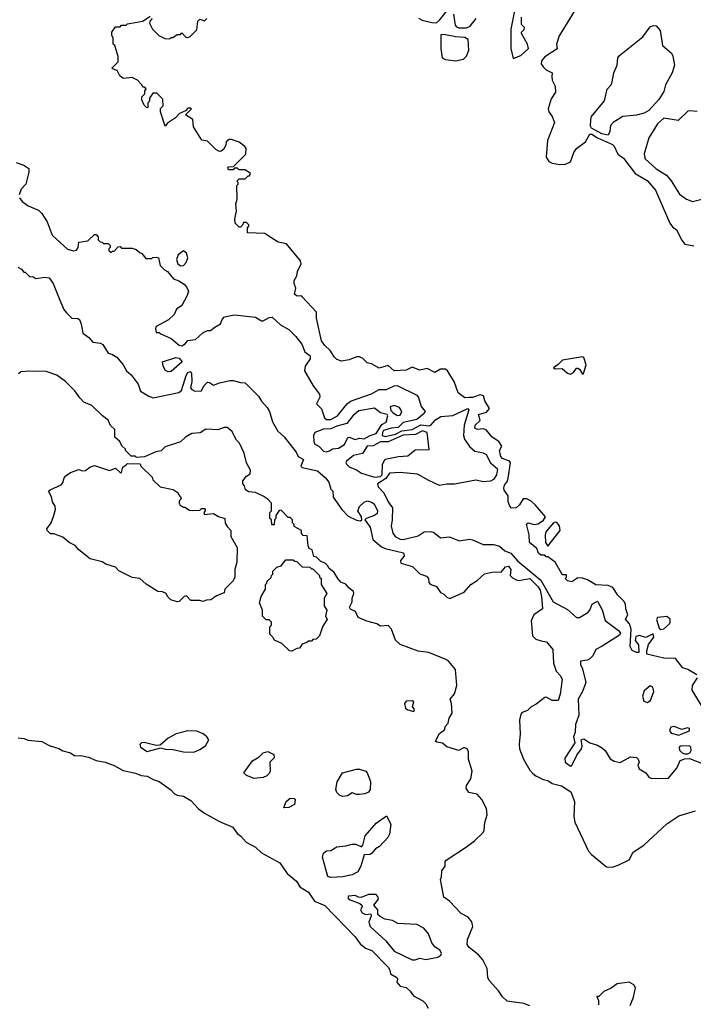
# Model space of a CAD drawing. Extents: x 1793424 to 1900092, y 321114 to 470632.
# Tile 137 of 256: x 1877028 to 1881501, y 377287 to 383827. Entities that reach past the tile are written whole.
import ezdxf

# ---------------------------------------------------------------- set-up
doc = ezdxf.new("R2010")
doc.units = 0

msp = doc.modelspace()

# ---------------------------------------------------------------- linework, layer by layer
at = {"layer": '0CON05XD'}
for points in [[(1879677, 383837), (1879700, 383825), (1879765, 383807.5), (1879795, 383806.7), (1879815, 383823.3), (1879885, 383911.2)], [(1880717.2, 383892.8), (1880610.5, 383719.5), (1880592.5, 383665), (1880597, 383633), (1880515, 383580), (1880493.3, 383555), (1880490, 383535), (1880504.4, 383514.4), (1880525, 383494.3), (1880564, 383474), (1880561.1, 383448.9), (1880564.2, 383425), (1880583.8, 383385), (1880586.7, 383345), (1880558.3, 383301.7), (1880538, 383235), (1880541.2, 383215), (1880565, 383183.3), (1880578.8, 383145), (1880533.8, 383025), (1880523.3, 382915), (1880541.2, 382885), (1880563.9, 382873.9), (1880615, 382866.2), (1880653, 382867), (1880685, 382882.5), (1880707.5, 382945), (1880725, 382972.5), (1880785, 383016.2), (1880815, 383067.5), (1880827, 383067), (1880865, 383042.5), (1880965, 382997.5), (1880976.1, 382986.1), (1881000, 382935), (1881037.3, 382907.3), (1881115, 382805.8), (1881195, 382760), (1881250, 382695), (1881345, 382476.7), (1881362.4, 382452.4), (1881390.5, 382430.5), (1881425, 382362), (1881445, 382335.8), (1881505.7, 382325.7)], [(1878695, 382381.2), (1878655, 382407.5), (1878541.7, 382411.7), (1878540, 382445), (1878550, 382455), (1878550, 382465), (1878535, 382480), (1878515, 382480), (1878508.3, 382461.7), (1878495, 382450), (1878485, 382450), (1878460, 382475), (1878457.5, 382505), (1878467.5, 382555), (1878463.3, 382605), (1878472.5, 382635), (1878470, 382725), (1878480, 382735), (1878480, 382745), (1878470, 382755), (1878485, 382770), (1878525, 382770), (1878545, 382790), (1878555, 382790), (1878560, 382805), (1878525, 382830), (1878485, 382830), (1878475, 382840), (1878455, 382840), (1878445, 382830), (1878415, 382830), (1878410, 382845), (1878415, 382850), (1878448.3, 382851.7), (1878530, 382935), (1878531.7, 382971.7), (1878522.5, 382985), (1878485, 383013.3), (1878435, 383032.5), (1878418.3, 383031.7), (1878400, 383015), (1878397.5, 382995), (1878383, 382967), (1878367, 382953), (1878355, 382952.5), (1878330, 382965), (1878275, 383020), (1878237, 383027), (1878182.5, 383115), (1878177.5, 383165), (1878130, 383195), (1878170, 383235), (1878165, 383240), (1878145, 383240), (1878128.3, 383221.7), (1878090, 383205), (1878062.5, 383175), (1878010.7, 383139.3), (1877995, 383120), (1877962.5, 383215), (1877963, 383237), (1877980, 383255), (1877978.3, 383298.3), (1877938.3, 383338.3), (1877911.7, 383338.3), (1877890, 383305), (1877890, 383285), (1877880, 383275), (1877880, 383245), (1877871.7, 383241.7), (1877855, 383260), (1877840, 383295), (1877840, 383315), (1877860, 383335), (1877860, 383355), (1877868.3, 383368.3), (1877855, 383380), (1877845, 383380), (1877840, 383395), (1877810, 383425), (1877775, 383442.5), (1877715, 383437.5), (1877692.5, 383455), (1877675, 383490), (1877645, 383500), (1877640, 383505), (1877681.7, 383548.3), (1877681.7, 383581.7), (1877660, 383655), (1877650, 383665), (1877650, 383705), (1877640, 383725), (1877640, 383745), (1877665, 383780), (1877695, 383780), (1877705, 383790), (1877735, 383790), (1877745, 383800), (1877845, 383817.5), (1877895, 383850)], [(1877907.5, 383835), (1877891.7, 383818.3), (1877890, 383805), (1877910, 383765), (1877953, 383723), (1877993, 383703), (1878025, 383700), (1878035, 383710), (1878045, 383710), (1878075, 383730), (1878095, 383730), (1878105, 383740), (1878131.7, 383711.7), (1878145, 383710), (1878160, 383715), (1878205, 383760), (1878211.7, 383818.3), (1878225, 383830), (1878255, 383820), (1878270, 383835)], [(1879909.2, 383865), (1879920.6, 383790.6), (1879929.2, 383779.2), (1879944.2, 383774.2), (1879995.9, 383774.1), (1880020, 383785), (1880060, 383835)], [(1880313.3, 383885), (1880290, 383765), (1880290, 383635), (1880305, 383570), (1880355, 383590), (1880407.5, 383635), (1880400, 383665), (1880360, 383735), (1880360, 383745), (1880378.3, 383761.7), (1880380, 383775), (1880360, 383795), (1880360, 383845)], [(1880935, 383060), (1880895, 383070), (1880826.2, 383106.2), (1880819.3, 383119.3), (1880820, 383165), (1880826.2, 383185), (1880911.7, 383288.3), (1880930, 383365), (1880956.1, 383393.9), (1880963.3, 383415), (1880973.8, 383475), (1880995.8, 383525), (1881000, 383575), (1881010.3, 383589.7), (1881165.7, 383714.3), (1881215, 383778.8), (1881235, 383788.6), (1881255, 383785.6), (1881281.4, 383755), (1881296.7, 383655), (1881356.7, 383605), (1881366.2, 383585), (1881376.2, 383525), (1881360.6, 383475), (1881316.4, 383393.6), (1881305, 383351.2), (1881273.2, 383296.8), (1881206.7, 383225), (1881175, 383206), (1881125, 383192.9), (1881032.5, 383185), (1880970, 383145), (1880952.5, 383125), (1880946.4, 383083.6), (1880935, 383060)], [(1879925, 383554.2), (1879975, 383564), (1879995.5, 383584.5), (1880011.4, 383625), (1880005.6, 383695.6), (1879985, 383709.2), (1879925, 383712.5), (1879845, 383729.2), (1879825, 383726.7), (1879823.8, 383635), (1879833.3, 383575), (1879855, 383562), (1879925, 383554.2)], [(1881526.4, 383216.4), (1881475, 383222.5), (1881465, 383220), (1881401.7, 383158.3), (1881305, 383174), (1881264.4, 383135), (1881205, 383043.3), (1881174.5, 382935.5), (1881178.6, 382905), (1881255, 382837.1), (1881324, 382795), (1881355, 382758), (1881408.7, 382668.7), (1881456.7, 382635), (1881495, 382620), (1881575, 382638.8)], [(1877005, 382879.2), (1877055, 382860.8), (1877088.6, 382838.6), (1877090, 382815), (1877068.8, 382735), (1877038.8, 382701.2), (1877025.8, 382665)], [(1877026, 382645), (1877045, 382620), (1877085, 382592), (1877152.3, 382562.3), (1877175, 382540), (1877210, 382485), (1877243.3, 382395), (1877345, 382302.9), (1877385, 382292), (1877405, 382296.7), (1877416.7, 382315), (1877420.7, 382349.3), (1877481.7, 382358.3), (1877525, 382400), (1877535, 382400), (1877550, 382385), (1877550, 382365), (1877561.7, 382351.7), (1877575, 382350), (1877585, 382340), (1877615, 382340), (1877628.3, 382328.3), (1877630, 382315), (1877620, 382305), (1877620, 382295), (1877635, 382280), (1877645, 382290), (1877655, 382290), (1877681.7, 382318.3), (1877695, 382320), (1877705, 382310), (1877775, 382310), (1877801.7, 382301.7), (1877825, 382280), (1877840, 382275), (1877865, 382240), (1877905, 382240), (1877913, 382247), (1877935, 382250), (1877950, 382245), (1877960, 382195), (1877990, 382165), (1878010, 382155), (1878050, 382105), (1878085, 382092.5), (1878119.5, 382069.5), (1878138.8, 382048.8), (1878148.8, 382025), (1878140, 381995), (1878105, 381930), (1878070, 381905), (1878055, 381870), (1878017, 381833), (1877935, 381790), (1877930, 381775), (1877935, 381750), (1877955, 381750), (1877965, 381740), (1878035, 381710), (1878086.4, 381666.4), (1878105, 381660), (1878127.5, 381675), (1878145, 381696.7), (1878196.7, 381703.3), (1878245, 381746.7), (1878275, 381762.5), (1878295, 381762.5), (1878324.2, 381785.8), (1878362.7, 381807.3), (1878373.2, 381836.8), (1878387.2, 381852.8), (1878455, 381866.2), (1878595, 381850.8), (1878635, 381826), (1878645, 381826), (1878685, 381849.2), (1878705, 381852), (1878760.2, 381800.2), (1878815, 381770.6), (1878862.7, 381722.7), (1878901.5, 381671.5), (1878921.7, 381621.7), (1878958.1, 381595), (1878958.1, 381575), (1878924.3, 381525), (1878918.8, 381495), (1878976.2, 381395), (1879019.5, 381339.5), (1879020.6, 381319.4), (1879000, 381275), (1879032.5, 381242.5), (1879052.1, 381182.1), (1879065, 381170.8), (1879095, 381171.9), (1879139.2, 381195), (1879203.5, 381276.5), (1879225, 381294.5), (1879365, 381341.1), (1879415, 381371.4), (1879465, 381371.2), (1879515, 381396.2), (1879535, 381396.7), (1879665, 381333.3), (1879676.8, 381316.8), (1879695, 381258.1), (1879720, 381225), (1879715, 381211.2), (1879665, 381172.8), (1879575, 381151), (1879541.4, 381118.6), (1879495, 381113.6), (1879445, 381097.9), (1879436.7, 381085), (1879435, 381064.4), (1879455, 381058.1), (1879524, 381075), (1879565, 381096.5), (1879635, 381105.8), (1879692.9, 381137.1), (1879745, 381128.8), (1879758.2, 381135), (1879790.3, 381169.7), (1879825, 381191.9), (1879905, 381198.9), (1880005, 381244.5), (1880010.8, 381235), (1879979.2, 381135), (1879974.4, 381065), (1879981.7, 381041.7), (1880015, 380992.5), (1880051.4, 380961.4), (1880105, 380950), (1880125, 380938.9), (1880155.4, 380885), (1880200, 380845), (1880195, 380804.2), (1880175, 380774.2), (1880155, 380761.9), (1880108.8, 380758.8), (1880058.3, 380768.3), (1879915, 380741.4), (1879865, 380741.9), (1879815, 380734.3), (1879745, 380765.7), (1879669.3, 380809.3), (1879555, 380820), (1879484.7, 380815.3), (1879459.5, 380780.5), (1879404.2, 380745), (1879408, 380725), (1879445.5, 380685.5), (1879475.6, 380625.6), (1879504, 380585), (1879502.2, 380505), (1879494.2, 380464.2), (1879506.4, 380416.4), (1879522.5, 380395), (1879555, 380376.2), (1879575, 380374.5), (1879675, 380398.6), (1879715, 380426), (1879755, 380428), (1879775, 380423.8), (1879823.6, 380386.4), (1879882, 380392), (1879946.4, 380366.4), (1880015, 380375.8), (1880035, 380372.5), (1880105, 380340.8), (1880175, 380342), (1880215, 380330), (1880250.3, 380300.3), (1880289.2, 380285), (1880335, 380232.7), (1880488.8, 380105), (1880571.6, 379961.6), (1880665, 379910.4), (1880725, 379856.5), (1880745, 379855.6), (1880801.1, 379888.9), (1880814.4, 379905), (1880829.2, 379945), (1880865, 379964.2), (1880896.5, 379906.5), (1880915.9, 379835.9), (1881005, 379770.8), (1881017.1, 379755), (1881010.3, 379739.7), (1880896.1, 379666.1), (1880854.2, 379645), (1880835, 379602.5), (1880815, 379582.5), (1880797, 379573), (1880753, 379567), (1880753.3, 379545), (1880766.2, 379515), (1880787.1, 379425), (1880765.5, 379365), (1880737.5, 379315), (1880741.2, 379208.8), (1880720, 379145), (1880717.1, 379095), (1880706, 379065), (1880714.3, 379025), (1880648.3, 378921.7), (1880649.4, 378895), (1880685, 378868.8), (1880695, 378873.3), (1880727.2, 378942.8), (1880758.6, 378985), (1880762.5, 379005), (1880756.7, 379045), (1880775, 379051.1), (1880813.2, 379023.2), (1880865, 379008.5), (1880898, 378988), (1880915, 378974), (1880948.2, 378918.2), (1880975, 378902), (1881015, 378893.8), (1881085, 378931.2), (1881125, 378927.5), (1881136.1, 378916.1), (1881142.5, 378895), (1881133.3, 378875), (1881141.7, 378851.7), (1881185.8, 378825.8), (1881205, 378796.7), (1881218.8, 378788.8), (1881335, 378786.7), (1881392.5, 378855), (1881413.6, 378906.4), (1881445, 378917.5), (1881475, 378920), (1881625, 378862.5)], [(1881525, 379475.7), (1881465, 379511.2), (1881431.7, 379521.7), (1881382.5, 379585), (1881305, 379586.4), (1881193.6, 379613.6), (1881192, 379635), (1881203.1, 379676.9), (1881240, 379725), (1881235, 379747.5), (1881185.8, 379724.2), (1881145, 379736.2), (1881120.2, 379729.8), (1881114.3, 379704.3), (1881137.5, 379675), (1881140, 379625), (1881123.6, 379623.6), (1881095, 379637.5), (1881082.5, 379665), (1881088.3, 379778.3), (1881077.1, 379815), (1881052, 379845), (1881065.5, 379875), (1881053.3, 379915), (1881051.5, 379945), (1881040.9, 379965), (1881000, 380005), (1880966.9, 380056.9), (1880935, 380069.6), (1880854.5, 380074.5), (1880797.7, 380107.7), (1880765, 380118.8), (1880735, 380120), (1880695, 380092.5), (1880665, 380100), (1880650, 380115), (1880660, 380125), (1880660, 380140), (1880635, 380140), (1880625, 380150), (1880583.9, 380223.9), (1880535, 380260), (1880525, 380260), (1880515, 380270), (1880488.3, 380271.7), (1880472.5, 380285), (1880462.5, 380315), (1880412.5, 380355), (1880411.2, 380405), (1880393.3, 380476.7), (1880403.8, 380486.2), (1880445, 380474), (1880471.7, 380478.3), (1880505.9, 380504.1), (1880518.8, 380525), (1880453.6, 380603.6), (1880425, 380628.6), (1880395, 380643.8), (1880372.5, 380645), (1880346.7, 380605), (1880325, 380584), (1880295, 380583.8), (1880282.5, 380595), (1880272.5, 380625), (1880272.5, 380665), (1880245, 380703.3), (1880243.1, 380715), (1880246.9, 380735), (1880266.8, 380763.2), (1880273, 380783), (1880287.5, 380885), (1880280, 380895), (1880235, 380913.5), (1880222.2, 380925), (1880213.3, 380965), (1880228.8, 380995), (1880210, 381025), (1880165, 381054), (1880125, 381102), (1880105, 381110), (1880065, 381106.2), (1880051.2, 381115), (1880053.8, 381135), (1880086, 381165), (1880075.8, 381205), (1880128.9, 381221.1), (1880147.6, 381245), (1880116.9, 381295), (1880108.6, 381328.6), (1880085, 381335.8), (1880035, 381318.6), (1880013, 381317), (1879985, 381316.5), (1879938.9, 381348.9), (1879914.2, 381425), (1879870, 381495), (1879855, 381505.7), (1879822.5, 381505), (1879785, 381484.3), (1879735, 381510), (1879685, 381500), (1879635, 381520), (1879595, 381499.2), (1879515, 381494.3), (1879475, 381531.2), (1879415, 381512.5), (1879365, 381542.5), (1879335, 381547.5), (1879306.4, 381576.4), (1879285, 381587.5), (1879265, 381587.5), (1879215, 381567.5), (1879165, 381560), (1879135, 381570), (1879118.8, 381585), (1879090.5, 381630.5), (1879055, 381662.5), (1879033.4, 381693.4), (1879000, 381845), (1879000, 381885), (1878905, 381987.5), (1878895, 381992.5), (1878870.7, 381990.7), (1878853.6, 382003.6), (1878862.5, 382045), (1878850, 382075), (1878850, 382095), (1878867.5, 382125), (1878872.5, 382155), (1878897.5, 382205), (1878892.5, 382225), (1878799.3, 382339.3), (1878745, 382350), (1878695, 382381.2)], [(1878095, 382192.9), (1878115, 382194.3), (1878134.2, 382215), (1878144.3, 382245), (1878136.6, 382276.6), (1878115, 382291.2), (1878081.2, 382265), (1878070, 382235), (1878078.8, 382205), (1878095, 382192.9)], [(1877015, 382182.5), (1877039.3, 382169.3), (1877055, 382150), (1877065, 382150), (1877095, 382120), (1877115, 382122.5), (1877135, 382107.5), (1877195, 382117.5), (1877225, 382112.5), (1877251.2, 382075), (1877295, 381963.3), (1877322.1, 381902.1), (1877339.1, 381879.1), (1877375, 381845.8), (1877415, 381841.5), (1877425.6, 381835), (1877437.5, 381805), (1877447.5, 381745), (1877486.8, 381716.8), (1877515, 381684.3), (1877565, 381677.9), (1877580.3, 381670.3), (1877615, 381612.5), (1877640, 381605), (1877672.5, 381585), (1877715.8, 381535.8), (1877736.7, 381495), (1877769.3, 381469.3), (1877815.4, 381405.4), (1877830.9, 381360.9), (1877885, 381326), (1877915, 381316.2), (1878085, 381350), (1878102.5, 381365), (1878133.3, 381465), (1878145, 381484), (1878155, 381488.9), (1878165, 381489.2), (1878169.3, 381479.3), (1878170.8, 381425), (1878163, 381383), (1878170.7, 381370.7), (1878190.7, 381360.7), (1878235, 381362.5), (1878252, 381395), (1878275, 381418.6), (1878287.9, 381417.9), (1878315, 381400), (1878355, 381416), (1878425, 381431.2), (1878445, 381431.2), (1878495, 381416.7), (1878525, 381416.2), (1878615, 381326.7), (1878635, 381292.5), (1878672.3, 381252.3), (1878686.2, 381225), (1878706.1, 381156.1), (1878742.5, 381095), (1878785, 381057.5), (1878863.8, 380955), (1878877.5, 380925), (1878912.5, 380905), (1878895, 380862.5), (1878905, 380853.8), (1879005, 380830), (1879060, 380785), (1879080, 380755), (1879095, 380710), (1879107.5, 380695), (1879110, 380655), (1879166.7, 380575), (1879210.5, 380530.5), (1879265, 380503.3), (1879291.7, 380498.3), (1879300, 380505), (1879298, 380525), (1879273.3, 380565), (1879285, 380594.4), (1879315, 380622.2), (1879335, 380630.5), (1879363.3, 380623.3), (1879381.1, 380611.1), (1879404.5, 380565), (1879401.9, 380548.1), (1879385, 380534.7), (1879330, 380515), (1879320, 380505), (1879355, 380457.5), (1879372.5, 380375), (1879431.1, 380325), (1879455, 380313.8), (1879576.9, 380286.9), (1879580.8, 380265), (1879556.2, 380235), (1879558.3, 380218.3), (1879635.9, 380195.9), (1879685, 380147.5), (1879730.5, 380130.5), (1879743.3, 380115), (1879745, 380090), (1879755, 380077.5), (1879795, 380062.5), (1879821.7, 380021.7), (1879845, 380012.5), (1879865, 379992.5), (1879885, 379982.5), (1879980, 380025), (1880023.6, 380076.4), (1880065, 380102.5), (1880113.9, 380146.1), (1880175, 380160), (1880225, 380158), (1880255, 380193.1), (1880275, 380197.3), (1880288.9, 380175), (1880285.6, 380135.6), (1880300.9, 380120.9), (1880325, 380106.5), (1880343.3, 380103.3), (1880415, 380114.7), (1880470.7, 380060.7), (1880485, 380038.5), (1880494.2, 379995.8), (1880499.2, 379915), (1880442.2, 379875), (1880425.5, 379835), (1880434, 379735), (1880455, 379713.3), (1880491.7, 379701.7), (1880526.7, 379695), (1880569.2, 379645), (1880573.8, 379553.8), (1880590.9, 379500.9), (1880619.1, 379469.1), (1880630, 379445), (1880617.7, 379347.7), (1880603.3, 379305), (1880565, 379305.5), (1880525, 379328), (1880515, 379326), (1880458.8, 379281.2), (1880425.7, 379264.3), (1880400.3, 379239.7), (1880365, 379226), (1880356.2, 379215), (1880348, 379175), (1880352, 379085), (1880344.2, 379015), (1880348, 378985), (1880372.9, 378915), (1880415, 378843.3), (1880435, 378821.2), (1880455.8, 378805.8), (1880505, 378781.2), (1880535, 378773.3), (1880565, 378753.8), (1880625, 378738.8), (1880688.8, 378698.8), (1880712.2, 378635), (1880708.6, 378535), (1880715, 378497.5), (1880806.2, 378305), (1880825, 378283.3), (1880925, 378201.2), (1880965, 378198.8), (1881006.8, 378213.2), (1881075, 378246.7), (1881101.7, 378298.3), (1881173.8, 378345), (1881324.6, 378485.4), (1881405, 378538.6), (1881515, 378571.4)], [(1878015, 381489.2), (1877997.3, 381497.3), (1877982, 381525), (1877977.5, 381555), (1878065, 381583.3), (1878088.3, 381578.3), (1878106.7, 381555), (1878035, 381490.8), (1878015, 381489.2)], [(1880685, 381472.1), (1880706.6, 381483.4), (1880725, 381513.3), (1880735, 381513.3), (1880745.8, 381505.8), (1880765, 381473.3), (1880771.7, 381478.3), (1880790, 381535), (1880775, 381582.5), (1880765, 381588.8), (1880633.4, 381566.6), (1880605, 381536.2), (1880572.5, 381515), (1880585, 381507.5), (1880629.7, 381509.7), (1880665, 381478.9), (1880685, 381472.1)], [(1880416.5, 377276.5), (1880375, 377292.9), (1880265, 377308.8), (1880235, 377336), (1880207, 377377), (1880146.7, 377445), (1880137.1, 377465), (1880133.5, 377525), (1880103.1, 377583.1), (1880076, 377616), (1880012, 377665), (1879999.2, 377685), (1880002.7, 377717.3), (1880036.2, 377805), (1880030, 377835), (1880006.4, 377866.4), (1879960.7, 377890.7), (1879883, 377973), (1879845, 378000), (1879823.3, 378116.7), (1879830, 378135), (1879831.2, 378175), (1879853.8, 378205), (1879853.8, 378235), (1879860, 378245), (1879995.8, 378334.2), (1880047.3, 378372.7), (1880105, 378427.5), (1880113.3, 378445), (1880118, 378495), (1880132.5, 378545), (1880127.3, 378587.3), (1880097.3, 378647.3), (1880065, 378682.5), (1880010, 378695), (1879993.6, 378723.6), (1879995, 378740), (1880023.3, 378785), (1880033.3, 378835), (1880008.8, 378915), (1880008, 378965), (1879998.8, 378985), (1879985, 378992), (1879975, 378990), (1879945, 378972.5), (1879865, 378996.7), (1879835, 379022.5), (1879797.5, 379027.5), (1879790, 379035), (1879815, 379086), (1879849.7, 379110.3), (1879856, 379135), (1879874.2, 379155.8), (1879881.2, 379188.8), (1879899.2, 379220.8), (1879896, 379285), (1879886.7, 379315), (1879915, 379350), (1879930, 379405), (1879921.7, 379511.7), (1879878.8, 379565), (1879857.9, 379577.9), (1879745, 379624), (1879675, 379632.5), (1879555, 379677.5), (1879524, 379705), (1879498.3, 379778.3), (1879475, 379802.5), (1879425, 379800), (1879400, 379815), (1879333, 379833), (1879275, 379857.5), (1879257.3, 379897.3), (1879225, 379912.5), (1879217.5, 379925), (1879235, 379960), (1879236, 379985), (1879247.5, 380015), (1879245, 380030), (1879213.6, 380053.6), (1879195, 380077.5), (1879161.7, 380091.7), (1879140, 380115), (1879117.5, 380155), (1879080, 380185), (1879075, 380200), (1879060, 380215), (1879025, 380230), (1878998.3, 380258.3), (1878981.7, 380261.7), (1878970, 380305), (1878950, 380315), (1878943, 380333), (1878938.3, 380398.3), (1878911.7, 380401.7), (1878900, 380415), (1878900, 380435), (1878851.7, 380461.7), (1878850, 380475), (1878840, 380485), (1878840, 380505), (1878825, 380520), (1878811.7, 380521.7), (1878765, 380570), (1878751.7, 380568.3), (1878730, 380535), (1878730, 380515), (1878720, 380505), (1878718.3, 380471.7), (1878701.7, 380471.7), (1878700, 380505), (1878690, 380515), (1878690, 380555), (1878700, 380565), (1878700, 380615), (1878679.3, 380639.3), (1878645, 380662.5), (1878595, 380687.5), (1878550.7, 380690.7), (1878527.5, 380705), (1878521.7, 380731.7), (1878510, 380745), (1878510, 380765), (1878533.6, 380796.4), (1878558.3, 380811.7), (1878560, 380835), (1878533.6, 380883.6), (1878518.3, 380948.3), (1878487.5, 381015), (1878467.5, 381035), (1878437.5, 381095), (1878405, 381117.5), (1878385, 381117.5), (1878345, 381102.5), (1878265, 381106.7), (1878226.4, 381083.6), (1878171.2, 381078.8), (1878130, 381055), (1878097, 381023), (1877995, 380990), (1877967, 380963), (1877933, 380957), (1877857, 380923), (1877805, 380920), (1877795, 380927.5), (1877768.3, 380928.3), (1877730, 380965), (1877730, 380975), (1877707, 380997), (1877692.5, 381025), (1877660, 381055), (1877660, 381105), (1877631.7, 381131.7), (1877615, 381167.5), (1877577.5, 381195), (1877507.5, 381265), (1877455, 381287.5), (1877426.7, 381315), (1877395, 381362.5), (1877332.5, 381425), (1877275, 381466.7), (1877205, 381490), (1877095, 381493.3), (1877035, 381487.5), (1877020, 381475)], [(1879065, 380958), (1879085, 380964.4), (1879105, 380975.8), (1879145, 380980.4), (1879184.1, 381005), (1879207.7, 381052.3), (1879215, 381054.6), (1879255, 381039.5), (1879285, 381046.7), (1879315, 381043.8), (1879355, 381066.3), (1879395, 381078.6), (1879432.2, 381137.8), (1879461.4, 381155), (1879471.9, 381195), (1879468, 381205), (1879425, 381216.4), (1879385, 381247.8), (1879281.2, 381228.8), (1879240, 381195), (1879200.8, 381145), (1879135, 381128.1), (1879095, 381110), (1879045, 381107.1), (1878989.2, 381085), (1878979.6, 381065), (1878980.7, 381025), (1878988.4, 381008.4), (1879015.6, 380995), (1879045, 380961.5), (1879065, 380958)], [(1879535, 381199.2), (1879555, 381200.8), (1879565.8, 381225.8), (1879550.5, 381250.5), (1879515, 381265.8), (1879488, 381255), (1879492.5, 381232.5), (1879505, 381218.8), (1879535, 381199.2)], [(1879385, 380788.4), (1879425, 380792.2), (1879434.7, 380805), (1879437.4, 380875), (1879455, 380907.8), (1879544.6, 380925.4), (1879605, 380930), (1879655, 380970), (1879746.7, 380973.3), (1879733.3, 381085), (1879702.6, 381097.4), (1879657, 381073), (1879575, 381067.7), (1879476, 381024), (1879425, 381022.7), (1879375, 380997.6), (1879335, 380995.2), (1879305.2, 380944.8), (1879245, 380932.6), (1879198.6, 380895), (1879193.5, 380885), (1879197.5, 380875), (1879215, 380857.5), (1879265, 380838.5), (1879297.5, 380815), (1879385, 380788.4)], [(1878075, 379960), (1878033, 379973), (1878010, 379995), (1878000, 380015), (1877977, 380027), (1877945, 380030), (1877867, 380077), (1877825, 380116.7), (1877775, 380122.5), (1877686.4, 380166.4), (1877665, 380190), (1877600.5, 380210.5), (1877575.8, 380225.8), (1877497.3, 380247.3), (1877420, 380305), (1877395.6, 380335.6), (1877357.5, 380355), (1877315, 380391.2), (1877255, 380413.3), (1877233, 380413), (1877210, 380435), (1877207.5, 380445), (1877236.7, 380485), (1877253.6, 380526.4), (1877266.2, 380575), (1877263.8, 380595), (1877246.2, 380625), (1877238.8, 380658.8), (1877220, 380695), (1877230, 380705), (1877303, 380737), (1877315, 380750), (1877323.3, 380785), (1877335, 380797.5), (1877365, 380820), (1877420.7, 380839.3), (1877445, 380830), (1877465, 380832.5), (1877493.9, 380856.1), (1877525, 380866.7), (1877625, 380832.5), (1877665, 380847.5), (1877695, 380820), (1877705, 380820), (1877712.5, 380855), (1877737, 380873), (1877745, 380880), (1877828.3, 380878.3), (1877831.7, 380861.7), (1877908.3, 380788.3), (1877911.7, 380771.7), (1877960, 380725), (1878047, 380707), (1878080, 380685), (1878080, 380675), (1878097, 380657), (1878100, 380645), (1878088.3, 380631.7), (1878087.5, 380615), (1878093.6, 380603.6), (1878115, 380590), (1878125, 380590), (1878155, 380570), (1878175, 380567.5), (1878225, 380570), (1878235, 380580), (1878255, 380580), (1878260, 380575), (1878260, 380565), (1878250, 380555), (1878255, 380540), (1878315, 380547.5), (1878348.3, 380528.3), (1878390, 380515), (1878393, 380483), (1878405, 380460), (1878430, 380435), (1878430, 380395), (1878471.7, 380321.7), (1878470, 380225), (1878457.5, 380175), (1878457.5, 380125), (1878445, 380100), (1878390, 380045), (1878385, 380020), (1878335, 380000), (1878297, 379973), (1878268.3, 379971.7), (1878245, 379962.5), (1878225, 379970), (1878165, 379970), (1878135, 380000), (1878120, 379995), (1878087, 379963), (1878075, 379960)], [(1880535, 380330), (1880616.7, 380435), (1880613.3, 380465), (1880595, 380486.7), (1880585, 380490), (1880572.5, 380485), (1880522.5, 380425), (1880517.5, 380405), (1880520, 380355), (1880535, 380330)], [(1878835, 379632.5), (1878820, 379635), (1878770, 379685), (1878720, 379705), (1878710, 379725), (1878690, 379745), (1878690, 379795), (1878700, 379805), (1878700, 379825), (1878685, 379840), (1878665, 379840), (1878640, 379865), (1878640, 379905), (1878620, 379955), (1878632.5, 379995), (1878660, 380045), (1878660, 380075), (1878670, 380085), (1878671.7, 380098.3), (1878698.3, 380121.7), (1878700, 380135), (1878710, 380145), (1878710, 380165), (1878735, 380190), (1878765, 380200), (1878795, 380240), (1878845, 380240), (1878855, 380230), (1878868.3, 380228.3), (1878903, 380193), (1878955, 380190), (1878965, 380180), (1878975, 380180), (1879020, 380135), (1879020, 380125), (1879030, 380115), (1879030, 380075), (1879067.5, 380015), (1879050, 379985), (1879050, 379935), (1879067.5, 379905), (1879060, 379865), (1879070, 379845), (1879040, 379795), (1879020, 379735), (1878997, 379713), (1878975, 379710), (1878965, 379700), (1878945, 379700), (1878935, 379690), (1878905, 379680), (1878887, 379653), (1878868.3, 379651.7), (1878835, 379632.5)], [(1881285, 379777.5), (1881305, 379781.4), (1881342.5, 379815), (1881348.6, 379825), (1881348.1, 379845), (1881325, 379863.1), (1881263.1, 379856.9), (1881255.9, 379844.1), (1881275.6, 379785.6), (1881285, 379777.5)], [(1881559.4, 379265), (1881493.3, 379375), (1881496, 379405), (1881529.4, 379455)], [(1881195, 379292.5), (1881216.2, 379305), (1881238.8, 379365), (1881233.6, 379393.6), (1881215, 379402.5), (1881175, 379370), (1881164, 379335), (1881171.7, 379301.7), (1881195, 379292.5)], [(1879645, 379232.5), (1879650, 379245), (1879636.7, 379265), (1879645, 379297.5), (1879635, 379302.5), (1879595, 379300), (1879582.5, 379285), (1879590, 379255), (1879605, 379243.3), (1879645, 379232.5)], [(1881405, 379075.8), (1881425, 379082.9), (1881475, 379103.8), (1881475, 379120), (1881463.6, 379123.6), (1881425, 379112), (1881375, 379133.3), (1881351.7, 379128.3), (1881343.8, 379105), (1881355, 379088.8), (1881405, 379075.8)], [(1877018.1, 379058.1), (1877055, 379053.8), (1877085, 379040.8), (1877175, 379032), (1877225, 379005.8), (1877287.3, 378987.3), (1877315, 378970), (1877365, 378958.8), (1877395, 378938.5), (1877435, 378940), (1877485, 378930), (1877535, 378907.5), (1877595, 378895.8), (1877655, 378873.8), (1877715, 378841.2), (1877797, 378823), (1877835, 378806.7), (1877875, 378803.3), (1877915, 378780), (1877955, 378766.7), (1878031.7, 378711.7), (1878055.9, 378685.9), (1878075, 378676.2), (1878115, 378670), (1878165, 378640), (1878215, 378586.2), (1878255, 378556.7), (1878355, 378501.2), (1878443.6, 378463.6), (1878472.3, 378422.3), (1878496.7, 378405), (1878531.2, 378365), (1878595, 378332), (1878635, 378293.8), (1878756, 378226), (1878805, 378156.7), (1878866.2, 378105), (1878888.3, 378068.3), (1878945, 378032.5), (1878985, 377973.3), (1879053.9, 377943.9), (1879256.7, 377735), (1879288.3, 377688.3), (1879325, 377660), (1879366.2, 377645), (1879475, 377533.3), (1879486.7, 377515), (1879490, 377490), (1879532.5, 377465), (1879536.7, 377455), (1879532.5, 377435), (1879555, 377407.5), (1879595, 377398.8), (1879621.2, 377375), (1879643.6, 377343.6), (1879705, 377310), (1879725, 377290), (1879740.7, 377260.7)], [(1878185, 378963.1), (1878225, 378979.4), (1878261.2, 379005), (1878283.8, 379045), (1878271.2, 379065), (1878246, 379085), (1878205, 379101.4), (1878145, 379103.5), (1878067.5, 379085), (1878015, 379056), (1877961.7, 379008.3), (1877935, 379006.7), (1877853.9, 379026.1), (1877836.4, 379023.6), (1877826.7, 379013.3), (1877831.2, 378995), (1877875, 378966.7), (1877965, 378990), (1877995, 378982), (1878045, 378980.8), (1878115, 378963.6), (1878185, 378963.1)], [(1881465, 378950), (1881480.3, 378959.7), (1881486.9, 378973.1), (1881484.5, 378994.5), (1881476, 379005), (1881418.3, 379001.7), (1881407.1, 378995), (1881410.6, 378975), (1881427.8, 378957.8), (1881445, 378950), (1881465, 378950)], [(1878585, 378787.5), (1878535, 378806.2), (1878516.7, 378825), (1878575, 378903.8), (1878619.3, 378930.7), (1878645, 378957.5), (1878675, 378967.5), (1878716.4, 378946.4), (1878717.5, 378925), (1878690, 378895), (1878692.5, 378835), (1878685, 378820), (1878670, 378805), (1878645, 378793.8), (1878585, 378787.5)], [(1879175, 378667.5), (1879153.3, 378675), (1879135, 378693.3), (1879128, 378715), (1879136.7, 378765), (1879172.5, 378825), (1879265, 378850), (1879285, 378850), (1879327.5, 378835), (1879336.7, 378825), (1879358.3, 378768.3), (1879356.2, 378715), (1879345, 378697.5), (1879320, 378685), (1879285, 378680), (1879265, 378680), (1879235, 378692.5), (1879205, 378671.2), (1879175, 378667.5)], [(1878783.3, 378593.3), (1878798.8, 378635), (1878825, 378657.5), (1878850, 378655), (1878857.5, 378645), (1878852.5, 378615), (1878815, 378593.8), (1878783.3, 378593.3)], [(1879095, 378128.6), (1879075, 378136.7), (1879039.4, 378265), (1879045, 378291.2), (1879065, 378305.8), (1879095, 378309.2), (1879135, 378333.1), (1879195, 378340), (1879235, 378351.4), (1879260.8, 378350.8), (1879297.5, 378332.5), (1879306.4, 378343.6), (1879322.7, 378407.3), (1879395, 378490), (1879465, 378540), (1879493.3, 378485), (1879483, 378417), (1879472.5, 378395), (1879417.5, 378335), (1879390.9, 378319.1), (1879365, 378290), (1879355, 378283.3), (1879315, 378280), (1879294, 378205), (1879272.7, 378167.3), (1879235, 378147.5), (1879175, 378134.4), (1879095, 378128.6)], [(1879655, 377582.2), (1879685, 377592.9), (1879725, 377584.2), (1879805, 377600), (1879825, 377613.3), (1879828.8, 377625), (1879820, 377645), (1879785, 377670), (1879764, 377695), (1879743.8, 377755), (1879712.3, 377792.3), (1879665, 377817.1), (1879540, 377825), (1879503.3, 377843.3), (1879452.7, 377852.7), (1879421.7, 377871.7), (1879407.5, 377885), (1879405.5, 377915.5), (1879380, 377945), (1879410, 377985), (1879409.5, 377999.5), (1879395.9, 378015.9), (1879344.1, 378015.9), (1879295, 377997.5), (1879278.3, 377998.3), (1879255, 378010), (1879212.5, 378005), (1879207.5, 377995), (1879215, 377982.5), (1879287, 377957), (1879300, 377945), (1879302.5, 377935), (1879291.2, 377915), (1879302, 377895), (1879325, 377884.3), (1879359.3, 377889.3), (1879362.5, 377875), (1879347.7, 377832.3), (1879354.6, 377804.6), (1879459.6, 377709.6), (1879515, 377641.4), (1879635, 377582.5), (1879655, 377582.2)], [(1881081.5, 377278.5), (1881104.4, 377335), (1881117, 377397), (1881106.7, 377416.7), (1881075, 377434), (1880995.7, 377424.3), (1880955, 377393.8), (1880907, 377373), (1880875, 377340), (1880861.7, 377338.3), (1880871.7, 377311.7), (1880872.5, 377285)]]:
    msp.add_lwpolyline(points, dxfattribs=at)

doc.saveas('drawing.dxf')
